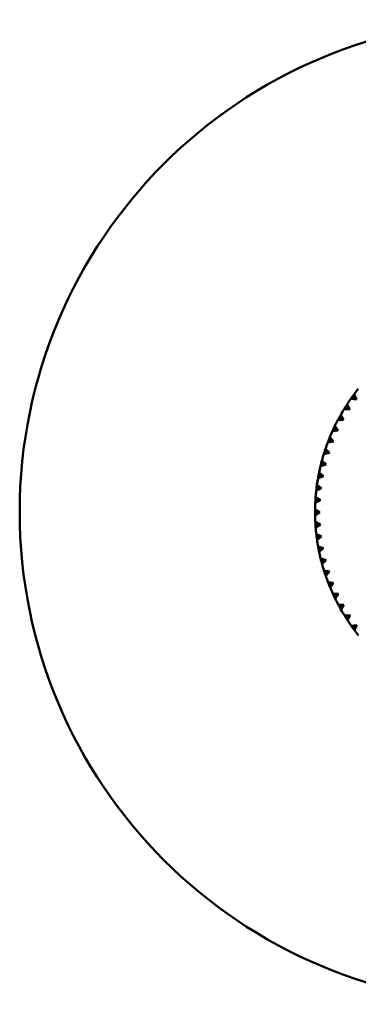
# Model space of a CAD drawing. Header units: millimetres. Extents: x 209 to 1990, y 91 to 2957.
# Tile 11 of 24: x 404 to 439, y 286 to 386. Entities that reach past the tile are written whole.
import ezdxf

# ---------------------------------------------------------------- set-up
doc = ezdxf.new("R2010")
doc.units = ezdxf.units.MM
doc.header["$LTSCALE"] = 10
doc.layers.add('Widoczne (ISO)', color=7, linetype='Continuous', lineweight=50)

msp = doc.modelspace()

# ---------------------------------------------------------------- linework, layer by layer
at = {"layer": 'Widoczne (ISO)'}
for p, q in [((438.04, 348.22), (438.45, 347.92)), ((438.21, 348.45), (438.45, 347.92)), ((437.34, 347.18), (437.76, 346.91)), ((437.49, 347.42), (437.76, 346.91)), ((438.45, 347.92), (437.88, 347.98)), ((436.7, 346.09), (437.14, 345.85)), ((436.84, 346.35), (437.14, 345.85)), ((437.76, 346.91), (437.19, 346.93)), ((436.26, 345.23), (436.58, 344.76)), ((437.14, 345.85), (436.56, 345.84)), ((435.74, 344.09), (436.1, 343.64)), ((436.58, 344.76), (436.01, 344.71)), ((436.13, 344.97), (436.58, 344.76)), ((436.1, 343.64), (435.53, 343.55)), ((435.63, 343.82), (436.1, 343.64)), ((435.69, 342.48), (435.12, 342.36)), ((435.21, 342.64), (435.69, 342.48)), ((435.3, 342.91), (435.69, 342.48)), ((435.35, 341.31), (434.79, 341.15)), ((434.86, 341.43), (435.35, 341.31)), ((434.94, 341.71), (435.35, 341.31)), ((435.08, 340.11), (434.54, 339.92)), ((434.59, 340.2), (435.08, 340.11)), ((434.65, 340.49), (435.08, 340.11)), ((434.43, 339.25), (434.89, 338.9)), ((434.89, 338.9), (434.36, 338.68)), ((434.4, 338.96), (434.89, 338.9)), ((434.78, 337.68), (434.26, 337.42)), ((434.28, 337.71), (434.78, 337.68)), ((434.3, 338), (434.78, 337.68)), ((434.24, 336.74), (434.74, 336.46)), ((434.24, 336.46), (434.74, 336.46)), ((434.74, 336.46), (434.24, 336.17)), ((434.27, 335.49), (434.78, 335.23)), ((434.28, 335.2), (434.78, 335.23)), ((434.78, 335.23), (434.3, 334.91)), ((434.37, 334.23), (434.9, 334.01)), ((434.4, 333.95), (434.9, 334.01)), ((434.9, 334.01), (434.44, 333.66)), ((434.55, 332.99), (435.09, 332.8)), ((434.6, 332.71), (435.09, 332.8)), ((435.09, 332.8), (434.66, 332.43)), ((434.81, 331.76), (435.36, 331.61)), ((434.88, 331.48), (435.36, 331.61)), ((435.36, 331.61), (434.95, 331.21)), ((435.14, 330.55), (435.7, 330.43)), ((435.23, 330.28), (435.7, 330.43)), ((435.7, 330.43), (435.32, 330)), ((435.55, 329.36), (436.12, 329.28)), ((435.66, 329.1), (436.12, 329.28)), ((436.12, 329.28), (435.76, 328.83)), ((436.04, 328.2), (436.61, 328.16)), ((436.16, 327.94), (436.61, 328.16)), ((436.61, 328.16), (436.28, 327.68)), ((436.59, 327.08), (437.17, 327.07)), ((436.73, 326.82), (437.17, 327.07)), ((437.17, 327.07), (436.87, 326.57)), ((437.22, 325.99), (437.79, 326.01)), ((437.37, 325.74), (437.79, 326.01)), ((437.79, 326.01), (437.53, 325.5)), ((437.91, 324.94), (438.48, 325)), ((438.08, 324.71), (438.48, 325)), ((438.48, 325), (438.25, 324.47))]:
    msp.add_line(p, q, dxfattribs=at)
msp.add_circle((454.24, 336.49), 50, dxfattribs=at)
for start, end in [(141.309, 143.2618), (144.909, 146.8618), (148.509, 150.4618), (152.109, 154.0618), (155.709, 157.6618), (159.309, 161.2618), (162.909, 164.8618), (166.509, 168.4618), (170.109, 172.0618), (173.709, 175.6618), (177.309, 179.2618), (180.909, 182.8618), (184.509, 186.4618), (188.109, 190.0618), (191.709, 193.6618), (195.309, 197.2618), (198.909, 200.8618), (202.509, 204.4618), (206.109, 208.0618), (209.709, 211.6618), (213.309, 215.2618), (216.909, 218.8618)]:
    msp.add_arc((454.24, 336.49), 20, start, end, dxfattribs=at)
for points, knots in [([(437.88, 347.98), (437.92, 348.05), (437.97, 348.12), (438.03, 348.2), (438.04, 348.21), (438.04, 348.22)], [0.01597845, 0.01597845, 0.01597845, 0.01597845, 0.06606705, 0.06606705, 0.07409033, 0.07409033, 0.07409033, 0.07409033]), ([(438.04, 348.22), (438.05, 348.23), (438.06, 348.24), (438.12, 348.32), (438.16, 348.38), (438.21, 348.45)], [0.05804162, 0.05804162, 0.05804162, 0.05804162, 0.06605559, 0.06605559, 0.11615352, 0.11615352, 0.11615352, 0.11615352]), ([(437.19, 346.93), (437.23, 347), (437.27, 347.07), (437.32, 347.15), (437.33, 347.17), (437.34, 347.18)], [0.01597845, 0.01597845, 0.01597845, 0.01597845, 0.06606705, 0.06606705, 0.07409033, 0.07409033, 0.07409033, 0.07409033]), ([(437.34, 347.18), (437.35, 347.19), (437.35, 347.2), (437.4, 347.28), (437.45, 347.35), (437.49, 347.42)], [0.05804162, 0.05804162, 0.05804162, 0.05804162, 0.06605559, 0.06605559, 0.11615352, 0.11615352, 0.11615352, 0.11615352]), ([(436.56, 345.84), (436.6, 345.91), (436.64, 345.99), (436.69, 346.07), (436.69, 346.08), (436.7, 346.09)], [0.01597845, 0.01597845, 0.01597845, 0.01597845, 0.06606705, 0.06606705, 0.07409033, 0.07409033, 0.07409033, 0.07409033]), ([(436.7, 346.09), (436.71, 346.11), (436.71, 346.12), (436.76, 346.2), (436.8, 346.27), (436.84, 346.35)], [0.05804162, 0.05804162, 0.05804162, 0.05804162, 0.06605559, 0.06605559, 0.11615352, 0.11615352, 0.11615352, 0.11615352]), ([(436.13, 344.97), (436.14, 344.99), (436.14, 345), (436.18, 345.08), (436.22, 345.16), (436.26, 345.23)], [0.05804162, 0.05804162, 0.05804162, 0.05804162, 0.06605559, 0.06605559, 0.11615352, 0.11615352, 0.11615352, 0.11615352]), ([(435.63, 343.82), (435.64, 343.83), (435.64, 343.85), (435.68, 343.93), (435.71, 344.01), (435.74, 344.09)], [0.05804162, 0.05804162, 0.05804162, 0.05804162, 0.06605559, 0.06605559, 0.11615352, 0.11615352, 0.11615352, 0.11615352]), ([(436.01, 344.71), (436.05, 344.79), (436.08, 344.86), (436.12, 344.95), (436.13, 344.96), (436.13, 344.97)], [0.01597845, 0.01597845, 0.01597845, 0.01597845, 0.06606705, 0.06606705, 0.07409033, 0.07409033, 0.07409033, 0.07409033]), ([(435.53, 343.55), (435.56, 343.63), (435.59, 343.71), (435.63, 343.8), (435.63, 343.81), (435.63, 343.82)], [0.01597845, 0.01597845, 0.01597845, 0.01597845, 0.06606705, 0.06606705, 0.07409033, 0.07409033, 0.07409033, 0.07409033]), ([(435.12, 342.36), (435.15, 342.44), (435.17, 342.52), (435.2, 342.61), (435.21, 342.63), (435.21, 342.64)], [0.01597845, 0.01597845, 0.01597845, 0.01597845, 0.06606705, 0.06606705, 0.07409033, 0.07409033, 0.07409033, 0.07409033]), ([(435.21, 342.64), (435.22, 342.65), (435.22, 342.66), (435.25, 342.75), (435.27, 342.83), (435.3, 342.91)], [0.05804162, 0.05804162, 0.05804162, 0.05804162, 0.06605559, 0.06605559, 0.11615352, 0.11615352, 0.11615352, 0.11615352]), ([(434.79, 341.15), (434.81, 341.23), (434.83, 341.31), (434.86, 341.4), (434.86, 341.42), (434.86, 341.43)], [0.01597845, 0.01597845, 0.01597845, 0.01597845, 0.06606705, 0.06606705, 0.07409033, 0.07409033, 0.07409033, 0.07409033]), ([(434.86, 341.43), (434.87, 341.44), (434.87, 341.46), (434.89, 341.55), (434.91, 341.63), (434.94, 341.71)], [0.05804162, 0.05804162, 0.05804162, 0.05804162, 0.06605559, 0.06605559, 0.11615352, 0.11615352, 0.11615352, 0.11615352]), ([(434.54, 339.92), (434.55, 340), (434.57, 340.08), (434.59, 340.18), (434.59, 340.19), (434.59, 340.2)], [0.01597845, 0.01597845, 0.01597845, 0.01597845, 0.06606705, 0.06606705, 0.07409033, 0.07409033, 0.07409033, 0.07409033]), ([(434.59, 340.2), (434.59, 340.22), (434.59, 340.23), (434.61, 340.32), (434.63, 340.41), (434.65, 340.49)], [0.05804162, 0.05804162, 0.05804162, 0.05804162, 0.06605559, 0.06605559, 0.11615352, 0.11615352, 0.11615352, 0.11615352]), ([(434.4, 338.96), (434.4, 338.98), (434.4, 338.99), (434.41, 339.08), (434.42, 339.17), (434.43, 339.25)], [0.05804162, 0.05804162, 0.05804162, 0.05804162, 0.06605559, 0.06605559, 0.11615352, 0.11615352, 0.11615352, 0.11615352]), ([(434.36, 338.68), (434.37, 338.76), (434.38, 338.84), (434.39, 338.94), (434.39, 338.95), (434.4, 338.96)], [0.01597845, 0.01597845, 0.01597845, 0.01597845, 0.06606705, 0.06606705, 0.07409033, 0.07409033, 0.07409033, 0.07409033]), ([(434.26, 337.42), (434.27, 337.51), (434.27, 337.59), (434.28, 337.69), (434.28, 337.7), (434.28, 337.71)], [0.01597845, 0.01597845, 0.01597845, 0.01597845, 0.06606705, 0.06606705, 0.07409033, 0.07409033, 0.07409033, 0.07409033]), ([(434.28, 337.71), (434.28, 337.72), (434.28, 337.74), (434.29, 337.83), (434.29, 337.92), (434.3, 338)], [0.05804162, 0.05804162, 0.05804162, 0.05804162, 0.06605559, 0.06605559, 0.11615352, 0.11615352, 0.11615352, 0.11615352]), ([(434.24, 336.46), (434.24, 336.47), (434.24, 336.48), (434.24, 336.58), (434.24, 336.66), (434.24, 336.74)], [0.05804162, 0.05804162, 0.05804162, 0.05804162, 0.06605559, 0.06605559, 0.11615352, 0.11615352, 0.11615352, 0.11615352]), ([(434.24, 336.17), (434.24, 336.25), (434.24, 336.33), (434.24, 336.43), (434.24, 336.44), (434.24, 336.46)], [0.01597845, 0.01597845, 0.01597845, 0.01597845, 0.06606705, 0.06606705, 0.07409033, 0.07409033, 0.07409033, 0.07409033]), ([(434.28, 335.2), (434.28, 335.21), (434.28, 335.23), (434.28, 335.32), (434.27, 335.4), (434.27, 335.49)], [0.05804162, 0.05804162, 0.05804162, 0.05804162, 0.06605559, 0.06605559, 0.11615352, 0.11615352, 0.11615352, 0.11615352]), ([(434.3, 334.91), (434.3, 335), (434.29, 335.08), (434.28, 335.17), (434.28, 335.19), (434.28, 335.2)], [0.01597845, 0.01597845, 0.01597845, 0.01597845, 0.06606705, 0.06606705, 0.07409033, 0.07409033, 0.07409033, 0.07409033]), ([(434.4, 333.95), (434.4, 333.96), (434.4, 333.98), (434.39, 334.07), (434.38, 334.15), (434.37, 334.23)], [0.05804162, 0.05804162, 0.05804162, 0.05804162, 0.06605559, 0.06605559, 0.11615352, 0.11615352, 0.11615352, 0.11615352]), ([(434.44, 333.66), (434.43, 333.75), (434.42, 333.83), (434.41, 333.92), (434.4, 333.94), (434.4, 333.95)], [0.01597845, 0.01597845, 0.01597845, 0.01597845, 0.06606705, 0.06606705, 0.07409033, 0.07409033, 0.07409033, 0.07409033]), ([(434.6, 332.71), (434.6, 332.72), (434.6, 332.73), (434.58, 332.83), (434.56, 332.91), (434.55, 332.99)], [0.05804162, 0.05804162, 0.05804162, 0.05804162, 0.06605559, 0.06605559, 0.11615352, 0.11615352, 0.11615352, 0.11615352]), ([(434.66, 332.43), (434.64, 332.51), (434.62, 332.59), (434.61, 332.68), (434.6, 332.7), (434.6, 332.71)], [0.01597845, 0.01597845, 0.01597845, 0.01597845, 0.06606705, 0.06606705, 0.07409033, 0.07409033, 0.07409033, 0.07409033]), ([(434.88, 331.48), (434.87, 331.5), (434.87, 331.51), (434.85, 331.6), (434.83, 331.68), (434.81, 331.76)], [0.05804162, 0.05804162, 0.05804162, 0.05804162, 0.06605559, 0.06605559, 0.11615352, 0.11615352, 0.11615352, 0.11615352]), ([(434.95, 331.21), (434.93, 331.28), (434.91, 331.36), (434.88, 331.46), (434.88, 331.47), (434.88, 331.48)], [0.01597845, 0.01597845, 0.01597845, 0.01597845, 0.06606705, 0.06606705, 0.07409033, 0.07409033, 0.07409033, 0.07409033]), ([(435.23, 330.28), (435.23, 330.29), (435.22, 330.3), (435.19, 330.39), (435.17, 330.47), (435.14, 330.55)], [0.05804162, 0.05804162, 0.05804162, 0.05804162, 0.06605559, 0.06605559, 0.11615352, 0.11615352, 0.11615352, 0.11615352]), ([(435.32, 330), (435.29, 330.08), (435.27, 330.16), (435.24, 330.25), (435.23, 330.26), (435.23, 330.28)], [0.01597845, 0.01597845, 0.01597845, 0.01597845, 0.06606705, 0.06606705, 0.07409033, 0.07409033, 0.07409033, 0.07409033]), ([(435.66, 329.1), (435.65, 329.11), (435.65, 329.12), (435.61, 329.21), (435.58, 329.29), (435.55, 329.36)], [0.05804162, 0.05804162, 0.05804162, 0.05804162, 0.06605559, 0.06605559, 0.11615352, 0.11615352, 0.11615352, 0.11615352]), ([(435.76, 328.83), (435.73, 328.91), (435.7, 328.98), (435.67, 329.07), (435.66, 329.08), (435.66, 329.1)], [0.01597845, 0.01597845, 0.01597845, 0.01597845, 0.06606705, 0.06606705, 0.07409033, 0.07409033, 0.07409033, 0.07409033]), ([(436.16, 327.94), (436.15, 327.96), (436.15, 327.97), (436.11, 328.05), (436.07, 328.13), (436.04, 328.2)], [0.05804162, 0.05804162, 0.05804162, 0.05804162, 0.06605559, 0.06605559, 0.11615352, 0.11615352, 0.11615352, 0.11615352]), ([(436.28, 327.68), (436.25, 327.76), (436.21, 327.83), (436.17, 327.92), (436.16, 327.93), (436.16, 327.94)], [0.01597845, 0.01597845, 0.01597845, 0.01597845, 0.06606705, 0.06606705, 0.07409033, 0.07409033, 0.07409033, 0.07409033]), ([(436.73, 326.82), (436.72, 326.84), (436.72, 326.85), (436.67, 326.93), (436.63, 327), (436.59, 327.08)], [0.05804162, 0.05804162, 0.05804162, 0.05804162, 0.06605559, 0.06605559, 0.11615352, 0.11615352, 0.11615352, 0.11615352]), ([(436.87, 326.57), (436.83, 326.65), (436.79, 326.72), (436.74, 326.8), (436.74, 326.81), (436.73, 326.82)], [0.01597845, 0.01597845, 0.01597845, 0.01597845, 0.06606705, 0.06606705, 0.07409033, 0.07409033, 0.07409033, 0.07409033]), ([(437.37, 325.74), (437.36, 325.76), (437.36, 325.77), (437.31, 325.85), (437.26, 325.92), (437.22, 325.99)], [0.05804162, 0.05804162, 0.05804162, 0.05804162, 0.06605559, 0.06605559, 0.11615352, 0.11615352, 0.11615352, 0.11615352]), ([(437.53, 325.5), (437.48, 325.57), (437.44, 325.64), (437.38, 325.72), (437.38, 325.73), (437.37, 325.74)], [0.01597845, 0.01597845, 0.01597845, 0.01597845, 0.06606705, 0.06606705, 0.07409033, 0.07409033, 0.07409033, 0.07409033]), ([(438.08, 324.71), (438.07, 324.72), (438.06, 324.73), (438.01, 324.8), (437.96, 324.87), (437.91, 324.94)], [0.05804162, 0.05804162, 0.05804162, 0.05804162, 0.06605559, 0.06605559, 0.11615352, 0.11615352, 0.11615352, 0.11615352]), ([(438.25, 324.47), (438.2, 324.54), (438.15, 324.61), (438.09, 324.68), (438.09, 324.7), (438.08, 324.71)], [0.01597845, 0.01597845, 0.01597845, 0.01597845, 0.06606705, 0.06606705, 0.07409033, 0.07409033, 0.07409033, 0.07409033])]:
    msp.add_open_spline(points, degree=3, knots=knots, dxfattribs=at)

doc.saveas('drawing.dxf')
